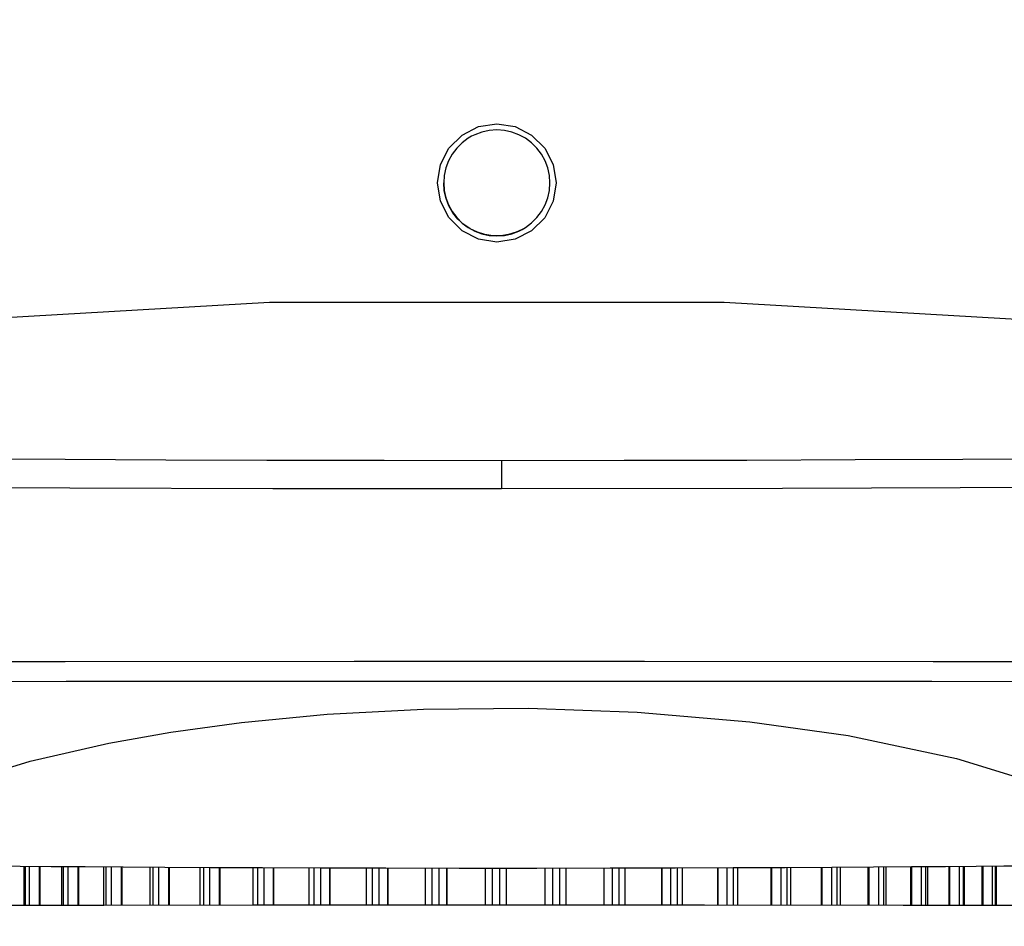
# Model space of a CAD drawing. Extents: x 0 to 420, y 0 to 297.
# Tile 24 of 93: x 105 to 121, y 194 to 209. Entities that reach past the tile are written whole.
import ezdxf

# ---------------------------------------------------------------- set-up
doc = ezdxf.new("R2010")
doc.units = 0
doc.header["$LTSCALE"] = 23.1
doc.layers.get('0').update_dxf_attribs({"linetype": 'CONTINUOUS'})
doc.layers.add('02___PRT_ALL_AXES', color=7, linetype='CONTINUOUS')
doc.layers.add('DIM_PILOTEES', color=7, linetype='CONTINUOUS')
doc.dimstyles.get("Standard").update_dxf_attribs({"dimtxt": 2.5, "dimasz": 2.5, "dimexe": 1.25, "dimexo": 0.625, "dimtad": 1, "dimcen": 2.5, "dimazin": 3, "dimtfac": 1, "dimtmove": 0, "dimatfit": 3})

# ---------------------------------------------------------------- blocks, each defined once
blk = doc.blocks.new('_FILLED')
at = {"color": 0, "linetype": 'BYBLOCK'}
blk.add_solid([(0, 0), (-1, 0.1667), (-1, -0.1667)], dxfattribs=at)
blk = doc.blocks.new('*D0')
at = {"layer": 'DIM_PILOTEES', "color": 2, "linetype": 'CONTINUOUS'}
for p, q in [((111.885, 239.747), (58.422, 239.747)), ((60.422, 239.747), (60.422, 212.139)), ((60.422, 174.032), (60.422, 201.639)), ((99.933, 174.032), (58.422, 174.032))]:
    blk.add_line(p, q, dxfattribs=at)
at = {"layer": 'DIM_PILOTEES', "color": 2, "linetype": 'CONTINUOUS', "xscale": 3, "yscale": 3, "zscale": 3}
for p, rotation in [((60.422, 239.747), 90), ((60.422, 174.032), 270)]:
    blk.add_blockref('_FILLED', p, dxfattribs=dict(at, rotation=rotation))
blk = doc.blocks.new('*D1')
at = {"layer": 'DIM_PILOTEES', "color": 2, "linetype": 'CONTINUOUS'}
for p, q in [((111.529, 261.07), (43.254, 261.07)), ((45.254, 261.07), (45.254, 222.801)), ((45.254, 174.032), (45.254, 212.301)), ((99.933, 174.032), (43.254, 174.032))]:
    blk.add_line(p, q, dxfattribs=at)
at = {"layer": 'DIM_PILOTEES', "color": 2, "linetype": 'CONTINUOUS', "xscale": 3, "yscale": 3, "zscale": 3}
for p, rotation in [((45.254, 261.07), 90), ((45.254, 174.032), 270)]:
    blk.add_blockref('_FILLED', p, dxfattribs=dict(at, rotation=rotation))
blk = doc.blocks.new('*D5')
at = {"layer": 'DIM_PILOTEES', "color": 2, "linetype": 'CONTINUOUS'}
for p, q in [((81.75, 210.168), (81.75, 159.698)), ((144.388, 210.169), (144.388, 159.698)), ((81.75, 161.698), (105.369, 161.698)), ((144.388, 161.698), (120.769, 161.698))]:
    blk.add_line(p, q, dxfattribs=at)
at = {"layer": 'DIM_PILOTEES', "color": 2, "linetype": 'CONTINUOUS', "xscale": 3, "yscale": 3, "zscale": 3, "rotation": 180}
blk.add_blockref('_FILLED', (81.75, 161.698), dxfattribs=at)
at = {"layer": 'DIM_PILOTEES', "color": 2, "linetype": 'CONTINUOUS', "xscale": 3, "yscale": 3, "zscale": 3}
blk.add_blockref('_FILLED', (144.388, 161.698), dxfattribs=at)

msp = doc.modelspace()

# ---------------------------------------------------------------- linework, layer by layer
at = {"color": 7, "linetype": 'CONTINUOUS'}
for p, q in [((105.5, 194.939), (105.5, 194.315)), ((106.107, 194.934), (106.107, 194.316)), ((106.789, 194.317), (106.789, 194.93)), ((107.538, 194.317), (107.538, 194.925)), ((108.347, 194.318), (108.347, 194.921)), ((109.207, 194.319), (109.207, 194.917)), ((110.108, 194.319), (110.108, 194.914)), ((111.039, 194.32), (111.039, 194.912)), ((111.992, 194.32), (111.992, 194.91)), ((114.26, 194.91), (114.26, 194.32)), ((115.21, 194.911), (115.211, 194.32)), ((116.139, 194.914), (116.139, 194.319)), ((117.035, 194.917), (117.035, 194.319)), ((117.889, 194.921), (117.89, 194.318)), ((118.692, 194.925), (118.692, 194.318)), ((119.434, 194.929), (119.434, 194.317)), ((120.108, 194.317), (120.108, 194.934)), ((120.705, 194.316), (120.705, 194.938)), ((121.221, 194.315), (121.221, 194.942))]:
    msp.add_line(p, q, dxfattribs=at)
at = {"color": 9, "linetype": 'CONTINUOUS'}
for p, q in [((105.521, 194.938), (105.521, 194.315)), ((105.591, 194.315), (105.591, 194.938)), ((105.745, 194.937), (105.745, 194.316)), ((105.759, 194.937), (105.759, 194.316)), ((106.135, 194.934), (106.135, 194.316)), ((106.215, 194.316), (106.215, 194.933)), ((106.37, 194.932), (106.37, 194.316)), ((106.384, 194.932), (106.384, 194.316)), ((106.826, 194.929), (106.826, 194.317)), ((106.914, 194.317), (106.914, 194.929)), ((107.07, 194.928), (107.07, 194.317)), ((107.082, 194.928), (107.082, 194.317)), ((107.585, 194.925), (107.585, 194.318)), ((107.681, 194.318), (107.681, 194.924)), ((107.834, 194.924), (107.835, 194.318)), ((107.845, 194.923), (107.845, 194.318)), ((108.403, 194.921), (108.404, 194.318)), ((108.506, 194.318), (108.506, 194.92)), ((108.657, 194.919), (108.657, 194.318)), ((108.666, 194.919), (108.666, 194.318)), ((109.273, 194.917), (109.274, 194.319)), ((109.382, 194.319), (109.382, 194.916)), ((109.527, 194.916), (109.527, 194.319)), ((109.535, 194.916), (109.535, 194.319)), ((110.185, 194.914), (110.185, 194.319)), ((110.298, 194.319), (110.298, 194.913)), ((110.437, 194.913), (110.437, 194.319)), ((110.443, 194.913), (110.443, 194.319)), ((111.128, 194.911), (111.128, 194.32)), ((111.244, 194.32), (111.244, 194.911)), ((111.375, 194.911), (111.375, 194.32)), ((111.379, 194.911), (111.379, 194.32)), ((112.093, 194.91), (112.093, 194.32)), ((112.21, 194.32), (112.21, 194.91)), ((112.332, 194.91), (112.332, 194.32)), ((112.334, 194.91), (112.334, 194.32)), ((112.955, 194.909), (112.955, 194.32)), ((112.956, 194.909), (112.956, 194.32)), ((113.068, 194.909), (113.068, 194.32)), ((113.186, 194.909), (113.186, 194.32)), ((113.297, 194.909), (113.297, 194.32)), ((113.297, 194.909), (113.297, 194.32)), ((113.918, 194.91), (113.918, 194.32)), ((113.92, 194.91), (113.92, 194.32)), ((114.043, 194.91), (114.043, 194.32)), ((114.161, 194.32), (114.161, 194.91)), ((114.871, 194.911), (114.871, 194.32)), ((114.875, 194.911), (114.875, 194.32)), ((115.008, 194.911), (115.008, 194.32)), ((115.123, 194.32), (115.123, 194.911)), ((115.805, 194.913), (115.805, 194.32)), ((115.811, 194.913), (115.811, 194.32)), ((115.951, 194.913), (115.951, 194.319)), ((116.063, 194.319), (116.063, 194.914)), ((116.708, 194.916), (116.708, 194.319)), ((116.716, 194.916), (116.716, 194.319)), ((116.862, 194.916), (116.862, 194.319)), ((116.97, 194.319), (116.97, 194.917)), ((117.572, 194.919), (117.572, 194.319)), ((117.582, 194.919), (117.582, 194.319)), ((117.733, 194.92), (117.733, 194.318)), ((117.835, 194.318), (117.835, 194.92)), ((118.386, 194.923), (118.386, 194.318)), ((118.398, 194.923), (118.398, 194.318)), ((118.552, 194.924), (118.552, 194.318)), ((118.647, 194.318), (118.647, 194.924)), ((119.143, 194.927), (119.143, 194.317)), ((119.155, 194.927), (119.155, 194.317)), ((119.311, 194.928), (119.311, 194.317)), ((119.398, 194.317), (119.398, 194.929)), ((119.832, 194.932), (119.832, 194.317)), ((119.846, 194.932), (119.846, 194.317)), ((120.001, 194.933), (120.001, 194.317)), ((120.08, 194.317), (120.08, 194.933)), ((120.448, 194.936), (120.448, 194.316)), ((120.463, 194.936), (120.463, 194.316)), ((120.616, 194.937), (120.616, 194.316)), ((120.685, 194.316), (120.685, 194.938)), ((120.982, 194.94), (120.982, 194.315)), ((120.998, 194.94), (120.998, 194.315)), ((121.148, 194.941), (121.148, 194.315)), ((121.206, 194.315), (121.206, 194.942))]:
    msp.add_line(p, q, dxfattribs=at)
at = {"color": 7, "linetype": 'CONTINUOUS'}
for points in [[(112.581, 206.772), (112.848, 206.908), (113.143, 206.955), (113.439, 206.908), (113.706, 206.772), (113.918, 206.56), (114.054, 206.294), (114.1, 205.998)], [(112.186, 205.998), (112.233, 206.294), (112.369, 206.56), (112.581, 206.772)], [(112.734, 206.752), (112.679, 206.72), (112.581, 206.646), (112.495, 206.56), (112.422, 206.462), (112.363, 206.354), (112.32, 206.24), (112.294, 206.12), (112.285, 205.998)], [(114.001, 205.998), (113.993, 206.12), (113.967, 206.24), (113.924, 206.354), (113.865, 206.462), (113.792, 206.56), (113.705, 206.646), (113.607, 206.72), (113.5, 206.778), (113.385, 206.821), (113.265, 206.847), (113.143, 206.856), (113.021, 206.847), (112.902, 206.821), (112.787, 206.778), (112.734, 206.752)], [(113.706, 205.224), (113.439, 205.088), (113.143, 205.041), (112.848, 205.088), (112.581, 205.224), (112.369, 205.436), (112.233, 205.702), (112.186, 205.998)], [(112.285, 205.998), (112.294, 205.876), (112.32, 205.756), (112.363, 205.641), (112.422, 205.534), (112.495, 205.436), (112.582, 205.349), (112.68, 205.276), (112.787, 205.217), (112.902, 205.175), (113.021, 205.149), (113.143, 205.14), (113.265, 205.149), (113.385, 205.175), (113.5, 205.217), (113.553, 205.244)], [(113.552, 205.244), (113.456, 205.199), (113.334, 205.161), (113.207, 205.142), (113.079, 205.142), (112.952, 205.161), (112.829, 205.199), (112.714, 205.255), (112.608, 205.327), (112.514, 205.414), (112.434, 205.514), (112.37, 205.625), (112.323, 205.745), (112.294, 205.87), (112.285, 205.998)], [(113.553, 205.244), (113.607, 205.276), (113.705, 205.35), (113.792, 205.436), (113.865, 205.534), (113.924, 205.642), (113.967, 205.756), (113.993, 205.876), (114.001, 205.998)], [(114.1, 205.998), (114.054, 205.702), (113.918, 205.435), (113.706, 205.224)], [(138.684, 201.505), (131.449, 202.783), (124.152, 203.638), (116.817, 204.066), (109.47, 204.066), (102.135, 203.637), (94.838, 202.782)], [(101.573, 197.935), (106.183, 197.937), (110.844, 197.939), (115.52, 197.939), (120.176, 197.938), (124.776, 197.935)], [(121.746, 194.946), (121.341, 194.943), (120.892, 194.939), (120.395, 194.936), (119.844, 194.932), (119.233, 194.928), (118.556, 194.924), (117.804, 194.92), (116.966, 194.917), (116.029, 194.913), (114.974, 194.911), (113.791, 194.909), (112.536, 194.909), (111.349, 194.911), (110.287, 194.913), (109.354, 194.917), (108.523, 194.92), (107.775, 194.924), (107.101, 194.928), (106.49, 194.932), (105.938, 194.935), (105.439, 194.939), (104.987, 194.943)]]:
    msp.add_lwpolyline(points, dxfattribs=at)
at = {"color": 9, "linetype": 'CONTINUOUS'}
for points in [[(113.218, 201.504), (111.32, 201.505), (109.425, 201.51), (107.792, 201.515), (106.165, 201.522), (104.601, 201.529), (103.045, 201.536), (101.575, 201.542), (100.114, 201.547), (98.689, 201.549), (97.274, 201.548), (95.68, 201.542), (94.102, 201.53), (92.617, 201.51), (91.15, 201.482), (89.605, 201.44), (88.084, 201.385)], [(138.212, 201.385), (137.4, 201.417), (136.581, 201.445), (135.714, 201.469), (134.839, 201.49), (133.95, 201.507), (133.055, 201.521), (132.153, 201.531), (131.245, 201.539), (130.169, 201.545), (129.085, 201.549), (127.868, 201.549), (126.642, 201.548), (125.273, 201.544), (123.896, 201.539), (122.291, 201.532), (120.677, 201.524), (118.934, 201.517), (117.184, 201.51), (115.202, 201.506), (113.218, 201.504)], [(113.218, 201.504), (113.218, 201.426), (113.219, 201.317), (113.219, 201.185), (113.219, 201.047)], [(113.219, 201.047), (109.521, 201.051), (106.241, 201.062), (103.059, 201.075), (100.374, 201.083)], [(126.058, 201.084), (122.071, 201.07), (117.76, 201.054), (113.219, 201.047)], [(101.541, 198.255), (106.164, 198.257), (110.838, 198.259), (115.528, 198.259), (120.197, 198.258), (124.81, 198.255)], [(103.181, 195.667), (103.807, 196.015), (104.6, 196.335), (105.599, 196.642), (106.874, 196.936), (107.874, 197.113), (109.016, 197.27), (110.402, 197.402), (111.956, 197.486), (113.653, 197.503), (115.413, 197.439), (117.235, 197.282), (118.823, 197.057), (120.574, 196.687), (121.886, 196.283), (122.682, 195.94), (123.149, 195.667)]]:
    msp.add_lwpolyline(points, dxfattribs=at)
at = {"layer": '02___PRT_ALL_AXES', "color": 7, "linetype": 'CONTINUOUS'}
for p, q in [((103.603, 194.313), (106.107, 194.316)), ((106.107, 194.316), (106.789, 194.317)), ((106.789, 194.317), (109.207, 194.319)), ((109.207, 194.319), (110.108, 194.319)), ((110.108, 194.319), (113.212, 194.32)), ((113.212, 194.32), (116.498, 194.319)), ((116.498, 194.319), (119.714, 194.317)), ((119.714, 194.317), (122.795, 194.313))]:
    msp.add_line(p, q, dxfattribs=at)

# ---------------------------------------------------------------- dimensions: what is measured, and where the dimension line sits
at = {"layer": 'DIM_PILOTEES', "color": 2, "linetype": 'CONTINUOUS'}
for base, p1, p2, angle, picture, middle in [((45.254, 261.07), (101.433, 174.032), (113.029, 261.07), 90, '*D1', (41.054, 215.801)), ((60.4222, 174.0319), (113.3847, 239.7467), (101.4325, 174.0319), 270, '*D0', (56.2222, 205.1393))]:
    dim = msp.add_linear_dim(base=base, p1=p1, p2=p2, angle=angle, dimstyle='Standard', dxfattribs=at)
    dim.commit()
    dim.dimension.update_dxf_attribs({"geometry": picture, "text_midpoint": middle, "dimtype": 128})
dim = msp.add_linear_dim(base=(144.388, 161.698), p1=(81.75, 211.668), p2=(144.388, 211.669), dimstyle='Standard', dxfattribs=at)
dim.commit()
dim.dimension.update_dxf_attribs({"geometry": '*D5', "text_midpoint": (108.869, 159.948), "dimtype": 128})

doc.saveas('drawing.dxf')
